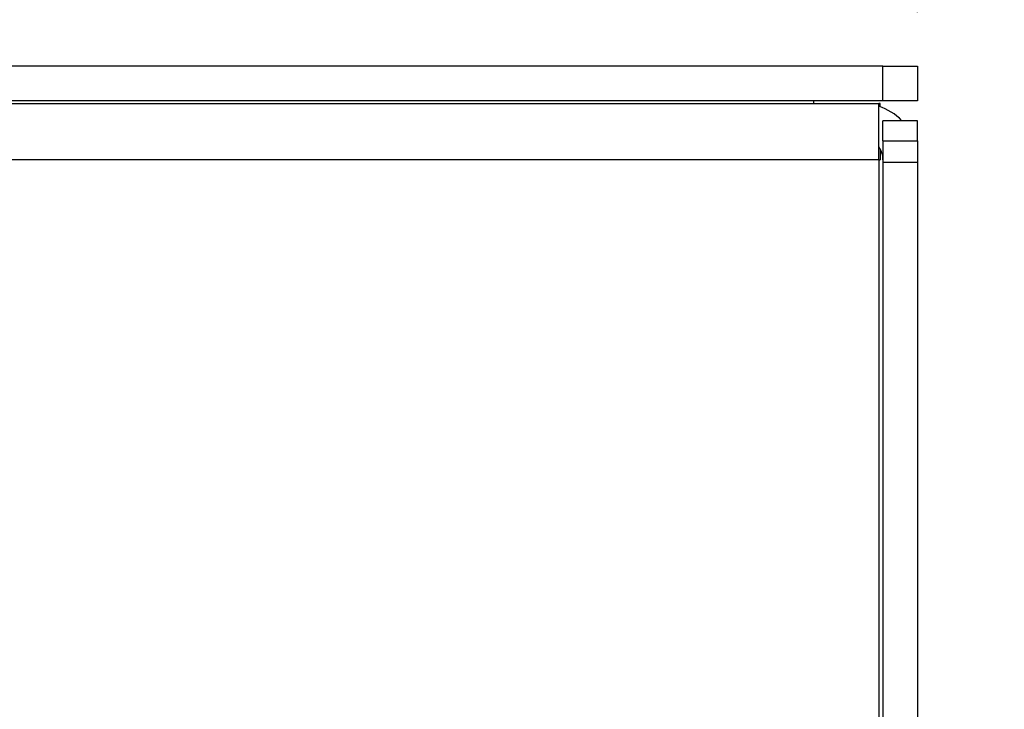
# Model space of a CAD drawing. Header units: inches. Extents: x 0.3 to 33.8, y 0.2 to 21.7.
# Tile 111 of 192: x 12.802 to 13.158, y 15.693 to 15.943. Entities that reach past the tile are written whole.
import ezdxf

# ---------------------------------------------------------------- set-up
doc = ezdxf.new("R2010")
doc.units = ezdxf.units.IN
doc.header["$MEASUREMENT"] = 0
doc.layers.add('BORDERS', color=7, linetype='Continuous')
doc.styles.add('SLDTEXTSTYLE0', font='TXT', dxfattribs={"width": 0.75})
doc.dimstyles.new('SLDDIMSTYLE1', dxfattribs={"dimtxt": 0.1377952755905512, "dimasz": 0.13, "dimexe": 0, "dimexo": 0.0625, "dimgap": 0.0344488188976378, "dimtad": 1, "dimdec": 3, "dimlfac": 10, "dimrnd": 1e-09, "dimzin": 12, "dimdsep": 46, "dimtxsty": 'SLDTEXTSTYLE0', "dimsah": 1, "dimcen": 0.09, "dimadec": 0, "dimazin": 3, "dimtfac": 1, "dimtdec": 3, "dimtmove": 0, "dimatfit": 0, "dimfxl": 0, "dimfrac": 2, "dimtolj": 1, "dimtzin": 12, "dimarcsym": 0})
doc.dimstyles.new('SLDDIMSTYLE3', dxfattribs={"dimtxt": 0.1377952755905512, "dimasz": 0.13, "dimexe": 0, "dimexo": 0.0625, "dimgap": 0.0344488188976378, "dimtad": 1, "dimdec": 3, "dimlfac": 10, "dimrnd": 1e-09, "dimzin": 4, "dimdsep": 46, "dimtxsty": 'SLDTEXTSTYLE0', "dimsah": 1, "dimcen": 0.09, "dimadec": 0, "dimazin": 1, "dimtfac": 1, "dimtdec": 3, "dimtmove": 0, "dimatfit": 0, "dimfxl": 0, "dimfrac": 2, "dimtolj": 1, "dimtzin": 12, "dimarcsym": 0})

# ---------------------------------------------------------------- blocks, each defined once
blk = doc.blocks.new('_D_4')
at = {"layer": 'BORDERS'}
for p, q in [((12.52514738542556, 16.61009830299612), (12.48316288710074, 16.61009830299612)), ((12.48316288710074, 16.61009830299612), (12.48316288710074, 16.39134830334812)), ((12.83059358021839, 16.61009830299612), (12.87257807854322, 16.61009830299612)), ((12.87257807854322, 16.61009830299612), (12.87257807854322, 16.39134830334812)), ((12.48316288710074, 16.39134830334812), (12.52514738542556, 16.39134830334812)), ((12.87257807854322, 16.39134830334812), (12.83059358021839, 16.39134830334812)), ((12.22705027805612, 15.94542071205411), (12.22705027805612, 16.22455177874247)), ((13.12705027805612, 15.94542071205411), (13.12705027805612, 16.22455177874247)), ((12.22705027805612, 16.18518170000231), (11.97705027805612, 16.18518170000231)), ((12.22705027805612, 16.18518170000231), (13.12705027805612, 16.18518170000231)), ((13.12705027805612, 16.18518170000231), (13.37705027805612, 16.18518170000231))]:
    blk.add_line(p, q, dxfattribs=at)
for points in [[(12.22705027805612, 16.18518170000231), (12.09705027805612, 16.20518170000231), (12.09705027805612, 16.16518170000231)], [(13.12705027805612, 16.18518170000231), (13.25705027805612, 16.16518170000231), (13.25705027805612, 16.20518170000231)]]:
    blk.add_solid(points, dxfattribs=at)
at = {"layer": 'BORDERS', "char_height": 0.1377952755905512, "attachment_point": 1, "style": 'SLDTEXTSTYLE0'}
for s, insert in [('229', (12.52514738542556, 16.56897574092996)), ('9.000', (12.4487858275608, 16.36280914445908))]:
    blk.add_mtext(s, dxfattribs=dict(at, insert=insert))
blk = doc.blocks.new('_D_5')
at = {"layer": 'BORDERS'}
for p, q in [((13.95321977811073, 15.92580063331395), (13.95321977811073, 16.17580063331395)), ((13.16642035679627, 15.92580063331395), (13.99258985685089, 15.92580063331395)), ((13.95321977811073, 15.92580063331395), (13.95321977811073, 15.17630063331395)), ((13.52830317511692, 15.70799446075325), (13.52830317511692, 15.74997895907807)), ((13.52830317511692, 15.74997895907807), (13.74705317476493, 15.74997895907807)), ((13.74705317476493, 15.74997895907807), (13.74705317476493, 15.70799446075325)), ((13.52830317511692, 15.40254826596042), (13.52830317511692, 15.36056376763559)), ((13.74705317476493, 15.3605637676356), (13.74705317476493, 15.40254826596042)), ((13.52830317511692, 15.36056376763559), (13.74705317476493, 15.3605637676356)), ((12.87489383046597, 15.17630063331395), (13.99258985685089, 15.17630063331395)), ((13.95321977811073, 15.17630063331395), (13.95321977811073, 14.92630063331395))]:
    blk.add_line(p, q, dxfattribs=at)
for points in [[(13.95321977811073, 15.92580063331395), (13.97321977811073, 16.05580063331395), (13.93321977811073, 16.05580063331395)], [(13.95321977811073, 15.17630063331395), (13.93321977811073, 15.04630063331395), (13.97321977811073, 15.04630063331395)]]:
    blk.add_solid(points, dxfattribs=at)
at = {"layer": 'BORDERS', "char_height": 0.1377952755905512, "attachment_point": 1, "rotation": 90.00000000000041, "style": 'SLDTEXTSTYLE0'}
for s, insert in [('7.495', (13.77559233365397, 15.32618670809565)), ('190', (13.56942573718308, 15.40254826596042))]:
    blk.add_mtext(s, dxfattribs=dict(at, insert=insert))

msp = doc.modelspace()

# ---------------------------------------------------------------- linework, layer by layer
at = {"color": 7, "linetype": 'Continuous', "lineweight": 25}
for p, q in [((13.11455027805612, 15.92580063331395), (12.23955027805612, 15.92580063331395)), ((13.11455027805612, 15.91330063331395), (13.11455027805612, 15.92580063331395)), ((13.11455027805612, 15.92580063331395), (13.12705027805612, 15.92580063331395)), ((13.12705027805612, 15.92580063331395), (13.12705027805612, 15.91330063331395)), ((13.11455027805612, 15.91330063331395), (12.23955027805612, 15.91330063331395)), ((12.24105027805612, 15.91230063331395), (13.11305027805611, 15.91230063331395)), ((13.08955027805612, 15.91230063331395), (13.08955027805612, 15.91330063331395)), ((13.11305027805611, 15.89192661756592), (13.11305027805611, 15.91230063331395)), ((13.11348961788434, 15.91230063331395), (13.11305027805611, 15.91230063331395)), ((13.11348961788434, 15.91112762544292), (13.11348961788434, 15.91230063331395)), ((13.12705027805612, 15.91330063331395), (13.11455027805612, 15.91330063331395)), ((13.12705027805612, 15.90605063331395), (13.11455027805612, 15.90605063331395)), ((13.11455027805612, 15.89873997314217), (13.11455027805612, 15.90605063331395)), ((13.12705027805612, 15.89873997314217), (13.12705027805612, 15.90605063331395)), ((13.11455027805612, 15.89873997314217), (13.12705027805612, 15.89873997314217)), ((13.11455027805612, 15.89873997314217), (13.11455027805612, 15.89086595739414)), ((13.12705027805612, 15.89873997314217), (13.12705027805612, 15.89086595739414)), ((13.11348961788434, 15.89587355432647), (13.11348961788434, 15.89192661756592)), ((13.11305027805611, 15.89192661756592), (12.24105027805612, 15.89192661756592)), ((13.11305027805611, 15.89192661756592), (13.11305027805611, 15.68730063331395)), ((13.11305027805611, 15.89192661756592), (13.11348961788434, 15.89192661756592)), ((13.12705027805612, 15.89086595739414), (13.11455027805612, 15.89086595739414)), ((13.11455027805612, 15.89086595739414), (13.11455027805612, 15.68730063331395)), ((13.12705027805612, 15.89086595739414), (13.12705027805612, 15.67480063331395))]:
    msp.add_line(p, q, dxfattribs=at)
for radius, start, end in [(0.02037401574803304, 43.88687219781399, 71.76891648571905), (0.007874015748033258, 0, 35.9528912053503)]:
    msp.add_arc((13.10667626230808, 15.89192661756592), radius, start, end, dxfattribs=at)

# ---------------------------------------------------------------- dimensions: what is measured, and where the dimension line sits
at = {"layer": 'BORDERS'}
dim = msp.add_linear_dim(base=(13.12705027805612, 16.18518170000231), p1=(12.22705027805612, 15.90605063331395), p2=(13.12705027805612, 15.90605063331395), dimstyle='SLDDIMSTYLE3', dxfattribs=at)
dim.commit()
dim.dimension.update_dxf_attribs({"geometry": '_D_4', "text_midpoint": (12.67787048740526, 16.18518170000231), "dimtype": 160})
dim = msp.add_linear_dim(base=(13.95321977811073, 15.17630063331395), p1=(13.12705027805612, 15.92580063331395), p2=(12.83552375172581, 15.17630063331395), angle=90.0000000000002, dimstyle='SLDDIMSTYLE1', dxfattribs=at)
dim.commit()
dim.dimension.update_dxf_attribs({"geometry": '_D_5', "text_midpoint": (13.95321977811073, 15.55527136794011), "dimtype": 160})

doc.saveas('drawing.dxf')
